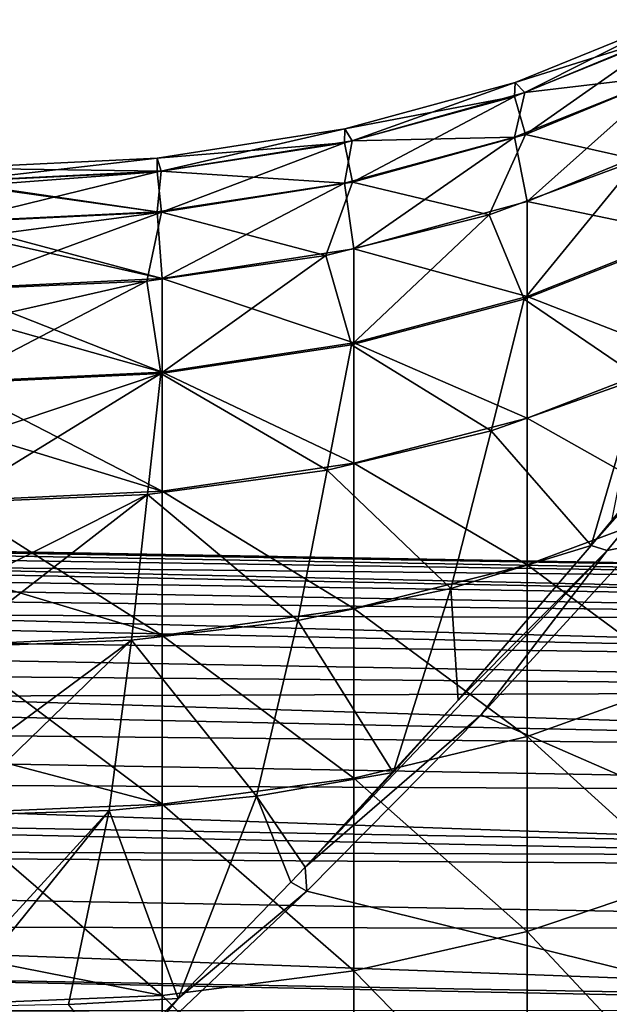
# Model space of a CAD drawing. Header units: millimetres. Extents: x -30 to 76, y -3 to 301.
# Tile 91 of 256: x 64.16 to 66.95, y 83 to 87.67. Entities that reach past the tile are written whole.
import ezdxf

# ---------------------------------------------------------------- set-up
doc = ezdxf.new("R2010")
doc.units = ezdxf.units.MM
doc.header["$LTSCALE"] = 81.481481
for name, color, linetype in [('38', 7, 'CONTINUOUS'), ('56', 7, 'CONTINUOUS'), ('68', 7, 'CONTINUOUS'), ('94', 7, 'CONTINUOUS')]:
    doc.layers.add(name, color=color, linetype=linetype)

msp = doc.modelspace()

# ---------------------------------------------------------------- linework, layer by layer
at = {"layer": '38', "color": 7, "linetype": 'CONTINUOUS', "true_color": 0xaaaaaa}
for points in [[(67.0845, 85.1829, -8.4456), (71.829, 81.9815, -12.1767), (66.3424, 84.3764, -9.3856), (67.0845, 85.1829, -8.4456)], [(66.3424, 84.3764, -9.3856), (71.829, 81.9815, -12.1767), (65.517, 83.5406, -10.3596), (66.3424, 84.3764, -9.3856)], [(65.517, 83.5406, -10.3596), (71.829, 81.9815, -12.1767), (64.6405, 82.7089, -11.329), (65.517, 83.5406, -10.3596)]]:
    msp.add_3dface(points, dxfattribs=at)
at = {"layer": '56', "color": 7, "linetype": 'CONTINUOUS', "true_color": 0xaaaaaa}
for points in [[(67.235, 87.6703, 1.277), (67.2306, 87.6011, -0.4046), (66.5045, 87.3734, 1.2772), (67.235, 87.6703, 1.277)], [(67.235, 87.6703, 1.277), (66.5045, 87.3734, 1.2772), (66.5506, 87.3248, 2.9369), (67.235, 87.6703, 1.277)], [(67.2907, 87.6319, 2.9609), (67.235, 87.6703, 1.277), (66.5506, 87.3248, 2.9369), (67.2907, 87.6319, 2.9609)], [(67.2306, 87.6011, -0.4046), (66.5525, 87.127, -2.0319), (66.5008, 87.306, -0.3812), (67.2306, 87.6011, -0.4046)], [(67.2306, 87.6011, -0.4046), (66.5008, 87.306, -0.3812), (66.5045, 87.3734, 1.2772), (67.2306, 87.6011, -0.4046)], [(67.2907, 87.6319, 2.9609), (66.5506, 87.3248, 2.9369), (67.2306, 87.4055, 4.6299), (67.2907, 87.6319, 2.9609)], [(67.2929, 87.4318, -2.0805), (66.5525, 87.127, -2.0319), (67.2306, 87.6011, -0.4046), (67.2929, 87.4318, -2.0805)], [(67.2306, 87.4055, 4.6299), (66.5506, 87.3248, 2.9369), (66.5008, 87.1131, 4.5837), (67.2306, 87.4055, 4.6299)], [(67.2306, 87.4055, 4.6299), (66.5008, 87.1131, 4.5837), (66.5606, 86.8093, 6.2162), (67.2306, 87.4055, 4.6299)], [(67.2929, 87.4318, -2.0805), (67.0863, 87.0069, -3.7103), (66.5525, 87.127, -2.0319), (67.2929, 87.4318, -2.0805)], [(67.3026, 87.1113, 6.2887), (67.2306, 87.4055, 4.6299), (66.5606, 86.8093, 6.2162), (67.3026, 87.1113, 6.2887)], [(66.5045, 87.3734, 1.2772), (66.5008, 87.306, -0.3812), (65.6978, 87.1525, 1.2773), (66.5045, 87.3734, 1.2772)], [(66.5045, 87.3734, 1.2772), (65.6978, 87.1525, 1.2773), (65.7318, 87.0961, 2.9189), (66.5045, 87.3734, 1.2772)], [(66.5506, 87.3248, 2.9369), (66.5045, 87.3734, 1.2772), (65.7318, 87.0961, 2.9189), (66.5506, 87.3248, 2.9369)], [(66.5506, 87.3248, 2.9369), (65.7318, 87.0961, 2.9189), (66.5008, 87.1131, 4.5837), (66.5506, 87.3248, 2.9369)], [(66.5008, 87.306, -0.3812), (65.7332, 86.9002, -1.9958), (65.6952, 87.0865, -0.3637), (66.5008, 87.306, -0.3812)], [(66.5008, 87.306, -0.3812), (65.6952, 87.0865, -0.3637), (65.6978, 87.1525, 1.2773), (66.5008, 87.306, -0.3812)], [(66.5525, 87.127, -2.0319), (65.7332, 86.9002, -1.9958), (66.5008, 87.306, -0.3812), (66.5525, 87.127, -2.0319)], [(65.6978, 87.1525, 1.2773), (65.6952, 87.0865, -0.3637), (64.8085, 87.0143, 1.2773), (65.6978, 87.1525, 1.2773)], [(65.6978, 87.1525, 1.2773), (64.8085, 87.0143, 1.2773), (64.8273, 86.9529, 2.9077), (65.6978, 87.1525, 1.2773)], [(65.7318, 87.0961, 2.9189), (65.6978, 87.1525, 1.2773), (64.8273, 86.9529, 2.9077), (65.7318, 87.0961, 2.9189)], [(66.5525, 87.127, -2.0319), (66.3815, 86.7461, -3.6474), (65.7332, 86.9002, -1.9958), (66.5525, 87.127, -2.0319)], [(67.0863, 87.0069, -3.7103), (66.3815, 86.7461, -3.6474), (66.5525, 87.127, -2.0319), (67.0863, 87.0069, -3.7103)], [(65.6952, 87.0865, -0.3637), (64.8281, 86.7581, -1.9731), (64.8071, 86.9491, -0.3528), (65.6952, 87.0865, -0.3637)], [(65.6952, 87.0865, -0.3637), (64.8071, 86.9491, -0.3528), (64.8085, 87.0143, 1.2773), (65.6952, 87.0865, -0.3637)], [(65.7318, 87.0961, 2.9189), (64.8273, 86.9529, 2.9077), (65.6951, 86.8956, 4.5493), (65.7318, 87.0961, 2.9189)], [(65.7332, 86.9002, -1.9958), (64.8281, 86.7581, -1.9731), (65.6952, 87.0865, -0.3637), (65.7332, 86.9002, -1.9958)], [(66.5008, 87.1131, 4.5837), (65.7318, 87.0961, 2.9189), (65.6951, 86.8956, 4.5493), (66.5008, 87.1131, 4.5837)], [(66.5008, 87.1131, 4.5837), (65.6951, 86.8956, 4.5493), (65.7391, 86.5845, 6.1622), (66.5008, 87.1131, 4.5837)], [(66.5606, 86.8093, 6.2162), (66.5008, 87.1131, 4.5837), (65.7391, 86.5845, 6.1622), (66.5606, 86.8093, 6.2162)], [(67.3026, 87.1113, 6.2887), (66.5606, 86.8093, 6.2162), (67.3026, 86.6535, 7.911), (67.3026, 87.1113, 6.2887)], [(63.829, 86.9015, -0.3491), (63.829, 86.966, 1.1639), (64.8085, 87.0143, 1.2773), (63.829, 86.9015, -0.3491)], [(64.8071, 86.9491, -0.3528), (63.829, 86.9015, -0.3491), (64.8085, 87.0143, 1.2773), (64.8071, 86.9491, -0.3528)], [(63.829, 86.966, 1.1639), (63.829, 86.9664, 1.2774), (64.8085, 87.0143, 1.2773), (63.829, 86.966, 1.1639)], [(64.8085, 87.0143, 1.2773), (63.829, 86.9664, 1.2774), (64.8273, 86.9529, 2.9077), (64.8085, 87.0143, 1.2773)], [(67.0863, 87.0069, -3.7103), (66.5461, 86.3464, -5.2583), (66.3815, 86.7461, -3.6474), (67.0863, 87.0069, -3.7103)], [(67.2853, 86.6383, -5.3535), (66.5461, 86.3464, -5.2583), (67.0863, 87.0069, -3.7103), (67.2853, 86.6383, -5.3535)], [(63.829, 86.9664, 1.2774), (63.829, 86.9032, 2.9038), (64.8273, 86.9529, 2.9077), (63.829, 86.9664, 1.2774)], [(64.8273, 86.9529, 2.9077), (63.829, 86.9032, 2.9038), (64.8071, 86.7595, 4.5277), (64.8273, 86.9529, 2.9077)], [(63.829, 86.7088, -1.9653), (63.829, 86.8753, -0.6509), (64.8071, 86.9491, -0.3528), (63.829, 86.7088, -1.9653)], [(64.8281, 86.7581, -1.9731), (63.829, 86.7088, -1.9653), (64.8071, 86.9491, -0.3528), (64.8281, 86.7581, -1.9731)], [(63.829, 86.8753, -0.6509), (63.829, 86.9015, -0.3491), (64.8071, 86.9491, -0.3528), (63.829, 86.8753, -0.6509)], [(65.6951, 86.8956, 4.5493), (64.8273, 86.9529, 2.9077), (64.8071, 86.7595, 4.5277), (65.6951, 86.8956, 4.5493)], [(63.829, 86.9032, 2.9038), (63.829, 86.8971, 2.98), (64.8071, 86.7595, 4.5277), (63.829, 86.9032, 2.9038)], [(63.829, 86.8971, 2.98), (63.829, 86.7122, 4.5202), (64.8071, 86.7595, 4.5277), (63.829, 86.8971, 2.98)], [(65.6951, 86.8956, 4.5493), (64.8071, 86.7595, 4.5277), (64.8313, 86.4437, 6.1284), (65.6951, 86.8956, 4.5493)], [(65.7332, 86.9002, -1.9958), (65.6076, 86.5524, -3.6007), (64.8281, 86.7581, -1.9731), (65.7332, 86.9002, -1.9958)], [(65.7391, 86.5845, 6.1622), (65.6951, 86.8956, 4.5493), (64.8313, 86.4437, 6.1284), (65.7391, 86.5845, 6.1622)], [(66.3815, 86.7461, -3.6474), (65.6076, 86.5524, -3.6007), (65.7332, 86.9002, -1.9958), (66.3815, 86.7461, -3.6474)], [(66.5606, 86.8093, 6.2162), (65.7391, 86.5845, 6.1622), (66.5606, 86.3581, 7.815), (66.5606, 86.8093, 6.2162)], [(67.3026, 86.6535, 7.911), (66.5606, 86.8093, 6.2162), (66.5606, 86.3581, 7.815), (67.3026, 86.6535, 7.911)], [(64.8071, 86.7595, 4.5277), (63.829, 86.7122, 4.5202), (64.8313, 86.4437, 6.1284), (64.8071, 86.7595, 4.5277)], [(63.829, 86.3896, -3.5614), (63.829, 86.6256, -2.4502), (64.8281, 86.7581, -1.9731), (63.829, 86.3896, -3.5614)], [(64.759, 86.4315, -3.5715), (63.829, 86.3896, -3.5614), (64.8281, 86.7581, -1.9731), (64.759, 86.4315, -3.5715)], [(63.829, 86.6256, -2.4502), (63.829, 86.7088, -1.9653), (64.8281, 86.7581, -1.9731), (63.829, 86.6256, -2.4502)], [(65.6076, 86.5524, -3.6007), (64.759, 86.4315, -3.5715), (64.8281, 86.7581, -1.9731), (65.6076, 86.5524, -3.6007)], [(63.829, 86.7122, 4.5202), (63.829, 86.6689, 4.7833), (64.8313, 86.4437, 6.1284), (63.829, 86.7122, 4.5202)], [(66.3815, 86.7461, -3.6474), (65.7285, 86.1292, -5.1874), (65.6076, 86.5524, -3.6007), (66.3815, 86.7461, -3.6474)], [(66.5461, 86.3464, -5.2583), (65.7285, 86.1292, -5.1874), (66.3815, 86.7461, -3.6474), (66.5461, 86.3464, -5.2583)], [(63.829, 86.6689, 4.7833), (63.829, 86.3948, 6.1166), (64.8313, 86.4437, 6.1284), (63.829, 86.6689, 4.7833)], [(67.2853, 86.6383, -5.3535), (67.0963, 85.9707, -6.8996), (66.5461, 86.3464, -5.2583), (67.2853, 86.6383, -5.3535)], [(67.3026, 86.6535, 7.911), (66.5606, 86.3581, 7.815), (67.3026, 86.0695, 9.4923), (67.3026, 86.6535, 7.911)], [(65.7391, 86.5845, 6.1622), (64.8313, 86.4437, 6.1284), (65.7391, 86.1382, 7.7435), (65.7391, 86.5845, 6.1622)], [(66.5606, 86.3581, 7.815), (65.7391, 86.5845, 6.1622), (65.7391, 86.1382, 7.7435), (66.5606, 86.3581, 7.815)], [(65.6076, 86.5524, -3.6007), (64.8255, 85.9931, -5.143), (64.759, 86.4315, -3.5715), (65.6076, 86.5524, -3.6007)], [(65.7285, 86.1292, -5.1874), (64.8255, 85.9931, -5.143), (65.6076, 86.5524, -3.6007), (65.7285, 86.1292, -5.1874)], [(64.8313, 86.4437, 6.1284), (63.829, 86.3948, 6.1166), (64.8313, 86.0005, 7.6987), (64.8313, 86.4437, 6.1284)], [(63.829, 85.9459, -5.1275), (63.829, 86.2192, -4.2203), (64.759, 86.4315, -3.5715), (63.829, 85.9459, -5.1275)], [(64.8255, 85.9931, -5.143), (63.829, 85.9459, -5.1275), (64.759, 86.4315, -3.5715), (64.8255, 85.9931, -5.143)], [(63.829, 86.2192, -4.2203), (63.829, 86.3896, -3.5614), (64.759, 86.4315, -3.5715), (63.829, 86.2192, -4.2203)], [(65.7391, 86.1382, 7.7435), (64.8313, 86.4437, 6.1284), (64.8313, 86.0005, 7.6987), (65.7391, 86.1382, 7.7435)], [(63.829, 86.3948, 6.1166), (63.829, 86.2832, 6.5597), (64.8313, 86.0005, 7.6987), (63.829, 86.3948, 6.1166)], [(66.5461, 86.3464, -5.2583), (66.3898, 85.7213, -6.7958), (65.7285, 86.1292, -5.1874), (66.5461, 86.3464, -5.2583)], [(66.5606, 86.3581, 7.815), (65.7391, 86.1382, 7.7435), (66.5606, 85.7826, 9.3734), (66.5606, 86.3581, 7.815)], [(67.0963, 85.9707, -6.8996), (66.3898, 85.7213, -6.7958), (66.5461, 86.3464, -5.2583), (67.0963, 85.9707, -6.8996)], [(67.3026, 86.0695, 9.4923), (66.5606, 86.3581, 7.815), (66.5606, 85.7826, 9.3734), (67.3026, 86.0695, 9.4923)], [(63.829, 86.2832, 6.5597), (63.829, 85.9527, 7.6831), (64.8313, 86.0005, 7.6987), (63.829, 86.2832, 6.5597)], [(65.7285, 86.1292, -5.1874), (65.6137, 85.5361, -6.7187), (64.8255, 85.9931, -5.143), (65.7285, 86.1292, -5.1874)], [(65.7391, 86.1382, 7.7435), (64.8313, 86.0005, 7.6987), (65.7391, 85.569, 9.2848), (65.7391, 86.1382, 7.7435)], [(66.3898, 85.7213, -6.7958), (65.6137, 85.5361, -6.7187), (65.7285, 86.1292, -5.1874), (66.3898, 85.7213, -6.7958)], [(66.5606, 85.7826, 9.3734), (65.7391, 86.1382, 7.7435), (65.7391, 85.569, 9.2848), (66.5606, 85.7826, 9.3734)], [(67.3026, 86.0695, 9.4923), (66.5606, 85.7826, 9.3734), (67.3026, 85.3629, 11.0228), (67.3026, 86.0695, 9.4923)], [(64.8313, 86.0005, 7.6987), (63.829, 85.9527, 7.6831), (64.8313, 85.4352, 9.2293), (64.8313, 86.0005, 7.6987)], [(63.829, 85.3803, -6.6539), (63.829, 85.6589, -5.9479), (64.8255, 85.9931, -5.143), (63.829, 85.3803, -6.6539)], [(64.7623, 85.4204, -6.6706), (63.829, 85.3803, -6.6539), (64.8255, 85.9931, -5.143), (64.7623, 85.4204, -6.6706)], [(63.829, 85.6589, -5.9479), (63.829, 85.9459, -5.1275), (64.8255, 85.9931, -5.143), (63.829, 85.6589, -5.9479)], [(65.6137, 85.5361, -6.7187), (64.7623, 85.4204, -6.6706), (64.8255, 85.9931, -5.143), (65.6137, 85.5361, -6.7187)], [(65.7391, 85.569, 9.2848), (64.8313, 86.0005, 7.6987), (64.8313, 85.4352, 9.2293), (65.7391, 85.569, 9.2848)], [(67.0963, 85.9707, -6.8996), (66.8638, 85.1786, -8.3749), (66.3898, 85.7213, -6.7958), (67.0963, 85.9707, -6.8996)], [(66.9606, 85.2953, -8.2328), (66.8638, 85.1786, -8.3749), (67.0963, 85.9707, -6.8996), (66.9606, 85.2953, -8.2328)], [(63.829, 85.9527, 7.6831), (63.829, 85.743, 8.2953), (64.8313, 85.4352, 9.2293), (63.829, 85.9527, 7.6831)], [(66.5606, 85.7826, 9.3734), (65.7391, 85.569, 9.2848), (66.5606, 85.0863, 10.8816), (66.5606, 85.7826, 9.3734)], [(67.3026, 85.3629, 11.0228), (66.5606, 85.7826, 9.3734), (66.5606, 85.0863, 10.8816), (67.3026, 85.3629, 11.0228)], [(63.829, 85.743, 8.2953), (63.829, 85.3888, 9.21), (64.8313, 85.4352, 9.2293), (63.829, 85.743, 8.2953)], [(66.3898, 85.7213, -6.7958), (66.1996, 84.9741, -8.2725), (65.6137, 85.5361, -6.7187), (66.3898, 85.7213, -6.7958)], [(66.8638, 85.1786, -8.3749), (66.1996, 84.9741, -8.2725), (66.3898, 85.7213, -6.7958), (66.8638, 85.1786, -8.3749)], [(65.7391, 85.569, 9.2848), (64.8313, 85.4352, 9.2293), (65.7391, 84.8803, 10.7765), (65.7391, 85.569, 9.2848)], [(66.5606, 85.0863, 10.8816), (65.7391, 85.569, 9.2848), (65.7391, 84.8803, 10.7765), (66.5606, 85.0863, 10.8816)], [(65.6137, 85.5361, -6.7187), (65.4751, 84.823, -8.1954), (64.7623, 85.4204, -6.6706), (65.6137, 85.5361, -6.7187)], [(66.1996, 84.9741, -8.2725), (65.4751, 84.823, -8.1954), (65.6137, 85.5361, -6.7187), (66.1996, 84.9741, -8.2725)], [(64.8313, 85.4352, 9.2293), (63.829, 85.3888, 9.21), (64.8313, 84.7513, 10.7107), (64.8313, 85.4352, 9.2293)], [(63.829, 84.6964, -8.1311), (63.829, 84.9491, -7.62), (64.7623, 85.4204, -6.6706), (63.829, 84.6964, -8.1311)], [(64.6866, 84.7289, -8.1476), (63.829, 84.6964, -8.1311), (64.7623, 85.4204, -6.6706), (64.6866, 84.7289, -8.1476)], [(63.829, 84.9491, -7.62), (63.829, 85.3803, -6.6539), (64.7623, 85.4204, -6.6706), (63.829, 84.9491, -7.62)], [(65.4751, 84.823, -8.1954), (64.6866, 84.7289, -8.1476), (64.7623, 85.4204, -6.6706), (65.4751, 84.823, -8.1954)], [(65.7391, 84.8803, 10.7765), (64.8313, 85.4352, 9.2293), (64.8313, 84.7513, 10.7107), (65.7391, 84.8803, 10.7765)], [(63.829, 85.3888, 9.21), (63.829, 85.0524, 9.9768), (64.8313, 84.7513, 10.7107), (63.829, 85.3888, 9.21)], [(67.3026, 85.3629, 11.0228), (66.5606, 85.0863, 10.8816), (67.3026, 84.5381, 12.493), (67.3026, 85.3629, 11.0228)], [(66.8638, 85.1786, -8.3749), (66.2336, 84.4453, -9.2618), (66.1996, 84.9741, -8.2725), (66.8638, 85.1786, -8.3749)], [(66.5606, 85.0863, 10.8816), (65.7391, 84.8803, 10.7765), (66.5606, 84.2734, 12.3305), (66.5606, 85.0863, 10.8816)], [(67.3026, 84.5381, 12.493), (66.5606, 85.0863, 10.8816), (66.5606, 84.2734, 12.3305), (67.3026, 84.5381, 12.493)], [(63.829, 85.0524, 9.9768), (63.829, 84.7065, 10.6879), (64.8313, 84.7513, 10.7107), (63.829, 85.0524, 9.9768)], [(66.1996, 84.9741, -8.2725), (65.9256, 84.1026, -9.6731), (65.4751, 84.823, -8.1954), (66.1996, 84.9741, -8.2725)], [(66.2336, 84.4453, -9.2618), (65.9256, 84.1026, -9.6731), (66.1996, 84.9741, -8.2725), (66.2336, 84.4453, -9.2618)], [(65.7391, 84.8803, 10.7765), (64.8313, 84.7513, 10.7107), (65.7391, 84.0764, 12.2095), (65.7391, 84.8803, 10.7765)], [(66.5606, 84.2734, 12.3305), (65.7391, 84.8803, 10.7765), (65.7391, 84.0764, 12.2095), (66.5606, 84.2734, 12.3305)], [(65.4751, 84.823, -8.1954), (65.2787, 83.9908, -9.6069), (64.6866, 84.7289, -8.1476), (65.4751, 84.823, -8.1954)], [(65.9256, 84.1026, -9.6731), (65.2787, 83.9908, -9.6069), (65.4751, 84.823, -8.1954), (65.9256, 84.1026, -9.6731)], [(64.8313, 84.7513, 10.7107), (63.829, 84.7065, 10.6879), (64.8313, 83.953, 12.1338), (64.8313, 84.7513, 10.7107)], [(65.7391, 84.0764, 12.2095), (64.8313, 84.7513, 10.7107), (64.8313, 83.953, 12.1338), (65.7391, 84.0764, 12.2095)], [(63.829, 83.8984, -9.55), (63.829, 84.095, -9.2239), (64.6866, 84.7289, -8.1476), (63.829, 83.8984, -9.55)], [(64.5804, 83.922, -9.5646), (63.829, 83.8984, -9.55), (64.6866, 84.7289, -8.1476), (64.5804, 83.922, -9.5646)], [(63.829, 84.095, -9.2239), (63.829, 84.6964, -8.1311), (64.6866, 84.7289, -8.1476), (63.829, 84.095, -9.2239)], [(63.829, 84.7065, 10.6879), (63.829, 84.2169, 11.5911), (64.8313, 83.953, 12.1338), (63.829, 84.7065, 10.6879)], [(65.2787, 83.9908, -9.6069), (64.5804, 83.922, -9.5646), (64.6866, 84.7289, -8.1476), (65.2787, 83.9908, -9.6069)], [(67.3026, 84.5381, 12.493), (66.5606, 84.2734, 12.3305), (67.3026, 83.6002, 13.8938), (67.3026, 84.5381, 12.493)], [(66.5606, 84.2734, 12.3305), (65.7391, 84.0764, 12.2095), (66.5606, 83.3492, 13.711), (66.5606, 84.2734, 12.3305)], [(67.3026, 83.6002, 13.8938), (66.5606, 84.2734, 12.3305), (66.5606, 83.3492, 13.711), (67.3026, 83.6002, 13.8938)], [(63.829, 84.2169, 11.5911), (63.829, 83.9101, 12.1074), (64.8313, 83.953, 12.1338), (63.829, 84.2169, 11.5911)], [(65.9256, 84.1026, -9.6731), (65.5096, 83.6542, -10.2082), (65.2787, 83.9908, -9.6069), (65.9256, 84.1026, -9.6731)], [(65.7391, 84.0764, 12.2095), (64.8313, 83.953, 12.1338), (65.7391, 83.1622, 13.5749), (65.7391, 84.0764, 12.2095)], [(66.5606, 83.3492, 13.711), (65.7391, 84.0764, 12.2095), (65.7391, 83.1622, 13.5749), (66.5606, 83.3492, 13.711)], [(64.8313, 83.953, 12.1338), (63.829, 83.9101, 12.1074), (64.8313, 83.0452, 13.4896), (64.8313, 83.953, 12.1338)], [(65.2787, 83.9908, -9.6069), (64.908, 83.0314, -10.946), (64.5804, 83.922, -9.5646), (65.2787, 83.9908, -9.6069)], [(65.7391, 83.1622, 13.5749), (64.8313, 83.953, 12.1338), (64.8313, 83.0452, 13.4896), (65.7391, 83.1622, 13.5749)], [(65.4414, 83.5821, -10.2939), (64.908, 83.0314, -10.946), (65.2787, 83.9908, -9.6069), (65.4414, 83.5821, -10.2939)], [(65.5096, 83.6542, -10.2082), (65.4414, 83.5821, -10.2939), (65.2787, 83.9908, -9.6069), (65.5096, 83.6542, -10.2082)], [(63.829, 82.9912, -10.9018), (63.829, 83.1031, -10.7469), (64.5804, 83.922, -9.5646), (63.829, 82.9912, -10.9018)], [(64.3883, 83.0034, -10.9107), (63.829, 82.9912, -10.9018), (64.5804, 83.922, -9.5646), (64.3883, 83.0034, -10.9107)], [(63.829, 83.1031, -10.7469), (63.829, 83.8984, -9.55), (64.5804, 83.922, -9.5646), (63.829, 83.1031, -10.7469)], [(63.829, 83.9101, 12.1074), (63.829, 83.2428, 13.1259), (64.8313, 83.0452, 13.4896), (63.829, 83.9101, 12.1074)], [(64.908, 83.0314, -10.946), (64.3883, 83.0034, -10.9107), (64.5804, 83.922, -9.5646), (64.908, 83.0314, -10.946)], [(67.3026, 82.5551, 15.2164), (67.3026, 83.6002, 13.8938), (66.5606, 83.3492, 13.711), (67.3026, 82.5551, 15.2164)], [(66.5606, 82.3192, 15.0144), (66.5606, 83.3492, 13.711), (65.7391, 83.1622, 13.5749), (66.5606, 82.3192, 15.0144)], [(66.5606, 82.3192, 15.0144), (67.3026, 82.5551, 15.2164), (66.5606, 83.3492, 13.711), (66.5606, 82.3192, 15.0144)], [(63.829, 83.2428, 13.1259), (63.829, 83.0045, 13.46), (64.8313, 83.0452, 13.4896), (63.829, 83.2428, 13.1259)], [(65.7391, 82.1435, 14.8641), (65.7391, 83.1622, 13.5749), (64.8313, 83.0452, 13.4896), (65.7391, 82.1435, 14.8641)], [(65.7391, 82.1435, 14.8641), (66.5606, 82.3192, 15.0144), (65.7391, 83.1622, 13.5749), (65.7391, 82.1435, 14.8641)], [(63.829, 83.0045, 13.46), (64.8313, 82.0335, 14.7699), (64.8313, 83.0452, 13.4896), (63.829, 83.0045, 13.46)], [(64.908, 83.0314, -10.946), (64.6068, 82.7305, -11.3002), (64.3883, 83.0034, -10.9107), (64.908, 83.0314, -10.946)], [(64.8313, 82.0335, 14.7699), (65.7391, 82.1435, 14.8641), (64.8313, 83.0452, 13.4896), (64.8313, 82.0335, 14.7699)], [(63.829, 83.0045, 13.46), (63.829, 82.1377, 14.5691), (64.8313, 82.0335, 14.7699), (63.829, 83.0045, 13.46)]]:
    msp.add_3dface(points, dxfattribs=at)
at = {"layer": '68', "color": 7, "linetype": 'CONTINUOUS', "true_color": 0xaaaaaa}
for points in [[(66.8638, 85.1786, -8.3749), (66.9606, 85.2953, -8.2328), (68.1421, 86.7284, -6.5686), (66.8638, 85.1786, -8.3749)], [(66.8638, 85.1786, -8.3749), (68.1421, 86.7284, -6.5686), (68.2254, 86.7106, -6.6459), (66.8638, 85.1786, -8.3749)], [(66.9398, 85.1546, -8.4595), (66.8638, 85.1786, -8.3749), (68.2254, 86.7106, -6.6459), (66.9398, 85.1546, -8.4595)], [(67.0845, 85.1829, -8.4456), (66.9398, 85.1546, -8.4595), (68.2254, 86.7106, -6.6459), (67.0845, 85.1829, -8.4456)], [(66.2336, 84.4453, -9.2618), (66.8638, 85.1786, -8.3749), (66.9398, 85.1546, -8.4595), (66.2336, 84.4453, -9.2618)], [(67.0845, 85.1829, -8.4456), (66.3424, 84.3764, -9.3856), (66.9398, 85.1546, -8.4595), (67.0845, 85.1829, -8.4456)], [(66.3424, 84.3764, -9.3856), (65.5096, 83.6542, -10.2082), (66.9398, 85.1546, -8.4595), (66.3424, 84.3764, -9.3856)], [(65.5096, 83.6542, -10.2082), (66.2336, 84.4453, -9.2618), (66.9398, 85.1546, -8.4595), (65.5096, 83.6542, -10.2082)], [(65.5096, 83.6542, -10.2082), (65.9256, 84.1026, -9.6731), (66.2336, 84.4453, -9.2618), (65.5096, 83.6542, -10.2082)], [(66.3424, 84.3764, -9.3856), (65.517, 83.5406, -10.3596), (65.5096, 83.6542, -10.2082), (66.3424, 84.3764, -9.3856)], [(65.517, 83.5406, -10.3596), (65.4414, 83.5821, -10.2939), (65.5096, 83.6542, -10.2082), (65.517, 83.5406, -10.3596)], [(65.517, 83.5406, -10.3596), (64.908, 83.0314, -10.946), (65.4414, 83.5821, -10.2939), (65.517, 83.5406, -10.3596)], [(65.517, 83.5406, -10.3596), (64.6405, 82.7089, -11.329), (64.908, 83.0314, -10.946), (65.517, 83.5406, -10.3596)], [(64.6405, 82.7089, -11.329), (64.6068, 82.7305, -11.3002), (64.908, 83.0314, -10.946), (64.6405, 82.7089, -11.329)]]:
    msp.add_3dface(points, dxfattribs=at)
at = {"layer": '94', "color": 7, "linetype": 'CONTINUOUS', "true_color": 0xaaaaaa}
for points in [[(49.0163, 85.3345, -0.5311), (71.829, 84.9908, 0.2049), (49.0233, 85.3972, 0.3546), (49.0163, 85.3345, -0.5311)], [(49.0233, 85.3972, 0.3546), (71.829, 85.0109, 1.8791), (49.0296, 85.4188, 1.2421), (49.0233, 85.3972, 0.3546)], [(71.829, 84.9908, 0.2049), (71.829, 85.0109, 1.8791), (49.0233, 85.3972, 0.3546), (71.829, 84.9908, 0.2049)], [(49.0296, 85.4188, 1.2421), (71.829, 85.0109, 1.8791), (49.0352, 85.3994, 2.1302), (49.0296, 85.4188, 1.2421)], [(71.829, 85.0109, 1.8791), (71.829, 84.8833, 3.5362), (49.0352, 85.3994, 2.1302), (71.829, 85.0109, 1.8791)], [(49.0352, 85.3994, 2.1302), (71.829, 84.8833, 3.5362), (49.0404, 85.3388, 3.0161), (49.0352, 85.3994, 2.1302)], [(49.0086, 85.2309, -1.4136), (71.829, 84.9908, 0.2049), (49.0163, 85.3345, -0.5311), (49.0086, 85.2309, -1.4136)], [(49.0404, 85.3388, 3.0161), (71.829, 84.8833, 3.5362), (49.0448, 85.2374, 3.8976), (49.0404, 85.3388, 3.0161)], [(49.0002, 85.0865, -2.2902), (71.829, 84.8193, -1.4766), (49.0086, 85.2309, -1.4136), (49.0002, 85.0865, -2.2902)], [(71.829, 84.8193, -1.4766), (71.829, 84.9908, 0.2049), (49.0086, 85.2309, -1.4136), (71.829, 84.8193, -1.4766)], [(71.829, 84.8833, 3.5362), (71.829, 84.6112, 5.169), (49.0448, 85.2374, 3.8976), (71.829, 84.8833, 3.5362)], [(49.0448, 85.2374, 3.8976), (71.829, 84.6112, 5.169), (49.0484, 85.0953, 4.7736), (49.0448, 85.2374, 3.8976)], [(48.9907, 84.9019, -3.1588), (71.829, 84.8193, -1.4766), (49.0002, 85.0865, -2.2902), (48.9907, 84.9019, -3.1588)], [(49.0484, 85.0953, 4.7736), (71.829, 84.6112, 5.169), (49.0518, 84.9128, 5.6423), (49.0484, 85.0953, 4.7736)], [(48.9804, 84.6771, -4.0185), (71.829, 84.4922, -3.1578), (48.9907, 84.9019, -3.1588), (48.9804, 84.6771, -4.0185)], [(71.829, 84.4922, -3.1578), (71.829, 84.8193, -1.4766), (48.9907, 84.9019, -3.1588), (71.829, 84.4922, -3.1578)], [(71.829, 84.6112, 5.169), (71.829, 84.1966, 6.7699), (49.0518, 84.9128, 5.6423), (71.829, 84.6112, 5.169)], [(49.0518, 84.9128, 5.6423), (71.829, 84.1966, 6.7699), (49.0548, 84.6904, 6.5009), (49.0518, 84.9128, 5.6423)], [(48.9694, 84.4127, -4.8672), (71.829, 84.4922, -3.1578), (48.9804, 84.6771, -4.0185), (48.9694, 84.4127, -4.8672)], [(49.0548, 84.6904, 6.5009), (71.829, 84.1966, 6.7699), (49.0573, 84.4288, 7.3477), (49.0548, 84.6904, 6.5009)], [(71.829, 84.0052, -4.8263), (71.829, 84.4922, -3.1578), (48.9694, 84.4127, -4.8672), (71.829, 84.0052, -4.8263)], [(71.829, 84.1966, 6.7699), (71.829, 83.6425, 8.3282), (49.0573, 84.4288, 7.3477), (71.829, 84.1966, 6.7699)], [(49.0573, 84.4288, 7.3477), (71.829, 83.6425, 8.3282), (49.0595, 84.1281, 8.1818), (49.0573, 84.4288, 7.3477)], [(48.9574, 84.1096, -5.7023), (71.829, 84.0052, -4.8263), (48.9694, 84.4127, -4.8672), (48.9574, 84.1096, -5.7023)], [(48.9444, 83.7682, -6.5223), (71.829, 83.7014, -5.6496), (48.9574, 84.1096, -5.7023), (48.9444, 83.7682, -6.5223)], [(71.829, 83.7014, -5.6496), (71.829, 84.0052, -4.8263), (48.9574, 84.1096, -5.7023), (71.829, 83.7014, -5.6496)], [(49.0595, 84.1281, 8.1818), (71.829, 83.6425, 8.3282), (49.0614, 83.7891, 9.0009), (49.0595, 84.1281, 8.1818)], [(48.9306, 83.3891, -7.3263), (71.829, 83.3582, -6.4606), (48.9444, 83.7682, -6.5223), (48.9306, 83.3891, -7.3263)], [(71.829, 83.3582, -6.4606), (71.829, 83.7014, -5.6496), (48.9444, 83.7682, -6.5223), (71.829, 83.3582, -6.4606)], [(71.829, 83.6425, 8.3282), (71.829, 82.9515, 9.8352), (49.0614, 83.7891, 9.0009), (71.829, 83.6425, 8.3282)], [(49.0614, 83.7891, 9.0009), (71.829, 82.9515, 9.8352), (49.0628, 83.4131, 9.8028), (49.0614, 83.7891, 9.0009)], [(49.0628, 83.4131, 9.8028), (71.829, 82.9515, 9.8352), (49.064, 83.0003, 10.5864), (49.0628, 83.4131, 9.8028)], [(48.9158, 82.9733, -8.1116), (71.829, 82.9761, -7.2575), (48.9306, 83.3891, -7.3263), (48.9158, 82.9733, -8.1116)], [(71.829, 82.9761, -7.2575), (71.829, 83.3582, -6.4606), (48.9306, 83.3891, -7.3263), (71.829, 82.9761, -7.2575)]]:
    msp.add_3dface(points, dxfattribs=at)

doc.saveas('drawing.dxf')
